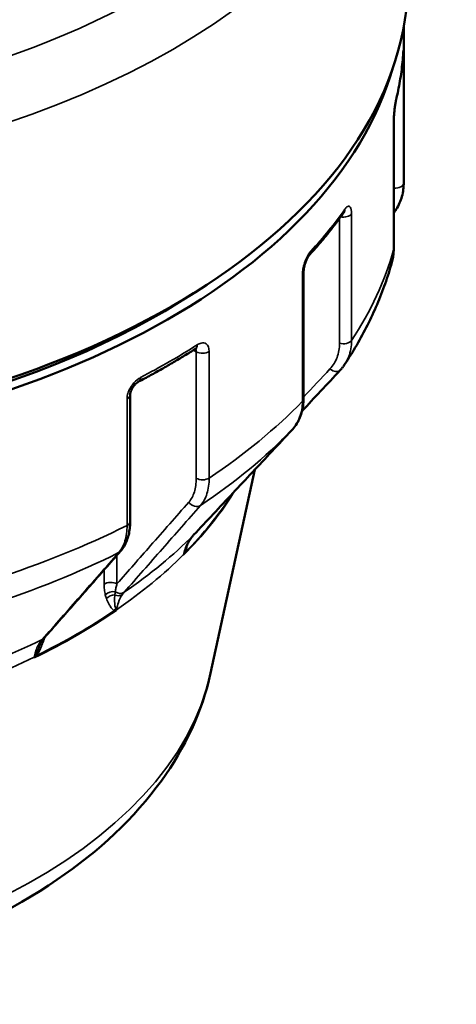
# Model space of a CAD drawing. Header units: millimetres. Extents: x 0 to 896, y -36 to 690.
# Tile 45 of 49: x 619 to 644, y 486 to 542. Entities that reach past the tile are written whole.
import ezdxf

# ---------------------------------------------------------------- set-up
doc = ezdxf.new("R2010")
doc.units = ezdxf.units.MM
doc.layers.add('Visible (ANSI)', color=7, linetype='Continuous', lineweight=50)
doc.layers.add('Visible Narrow (ANSI)', color=7, linetype='Continuous', lineweight=35)

msp = doc.modelspace()

# ---------------------------------------------------------------- linework, layer by layer
at = {"layer": 'Visible (ANSI)'}
for p, q in [((641.08, 541.215), (641.08, 532.712)), ((640.509, 528.597), (640.509, 535.767)), ((635.407, 520.121), (635.407, 527.292)), ((625.591, 513.164), (625.591, 520.335)), ((630.143, 504.576), (632.651, 516.108))]:
    msp.add_line(p, q, dxfattribs=at)
for centre, major_axis, ratio, start_param, end_param in [((595.83, 543.965), (45.5, 0), 0.57735, 3.476475, 6.283185), ((595.83, 543.148), (45.25, 0), 0.57735, 3.448486, 6.120835), ((595.83, 543.148), (-44.55, 0), 0.57735, 0.724875, 2.416718), ((632.623, 509.485), (-3.546, 2.793), 0.659242, 6.226813, 6.28819)]:
    msp.add_ellipse(centre, major_axis=major_axis, ratio=ratio, start_param=start_param, end_param=end_param, dxfattribs=at)
for points, knots in [([(641.048, 539.712), (641.05, 539.735), (641.051, 539.755), (641.054, 539.791), (641.055, 539.806), (641.057, 539.83), (641.058, 539.839), (641.058, 539.844), (641.059, 539.844), (641.059, 539.844)], [0, 0, 0, 0, 0.01236277, 0.01236277, 0.02472555, 0.02472555, 0.03708832, 0.03708832, 0.04049005, 0.04049005, 0.04049005, 0.04049005]), ([(640.643, 537.039), (640.686, 537.216), (640.725, 537.394), (640.798, 537.749), (640.831, 537.927), (640.891, 538.283), (640.918, 538.461), (640.966, 538.818), (640.987, 538.997), (641.022, 539.354), (641.037, 539.533), (641.048, 539.712)], [0.6478312, 0.6478312, 0.6478312, 0.6478312, 0.6679514, 0.6679514, 0.6880716, 0.6880716, 0.7081918, 0.7081918, 0.728312, 0.728312, 0.7484322, 0.7484322, 0.7484322, 0.7484322]), ([(640.509, 535.767), (640.509, 535.832), (640.511, 535.906), (640.518, 536.069), (640.524, 536.159), (640.539, 536.344), (640.549, 536.438), (640.571, 536.62), (640.583, 536.707), (640.607, 536.861), (640.619, 536.928), (640.635, 537.003), (640.639, 537.023), (640.643, 537.039)], [0, 0, 0, 0, 0.0272083, 0.0272083, 0.0563868, 0.0563868, 0.0864343, 0.0864343, 0.1166058, 0.1166058, 0.1457549, 0.1457549, 0.1572162, 0.1572162, 0.1572162, 0.1572162]), ([(641.08, 532.712), (641.08, 532.682), (641.08, 532.652), (641.08, 532.592), (641.079, 532.562), (641.079, 532.503), (641.078, 532.473), (641.078, 532.413), (641.077, 532.383), (641.076, 532.324), (641.075, 532.294), (641.074, 532.264)], [5.49778714, 5.49778714, 5.49778714, 5.49778714, 5.50070226, 5.50070226, 5.50361737, 5.50361737, 5.50653248, 5.50653248, 5.50944759, 5.50944759, 5.5123627, 5.5123627, 5.5123627, 5.5123627]), ([(641.074, 532.264), (641.071, 532.132), (641.058, 532), (641.015, 531.74), (640.984, 531.612), (640.905, 531.36), (640.856, 531.237), (640.742, 530.997), (640.677, 530.881), (640.573, 530.723), (640.542, 530.677), (640.509, 530.633)], [0.0072132, 0.0072132, 0.0072132, 0.0072132, 0.0471661, 0.0471661, 0.087119, 0.087119, 0.1270718, 0.1270718, 0.1670247, 0.1670247, 0.1835518, 0.1835518, 0.1835518, 0.1835518]), ([(635.754, 528.278), (635.897, 528.435), (636.037, 528.592), (636.313, 528.907), (636.448, 529.066), (636.712, 529.385), (636.842, 529.546), (637.095, 529.868), (637.219, 530.03), (637.462, 530.355), (637.58, 530.519), (637.696, 530.683)], [0.2987653, 0.2987653, 0.2987653, 0.2987653, 0.3188855, 0.3188855, 0.3390057, 0.3390057, 0.359126, 0.359126, 0.3792462, 0.3792462, 0.3993664, 0.3993664, 0.3993664, 0.3993664]), ([(637.696, 530.683), (637.704, 530.694), (637.71, 530.702), (637.714, 530.706), (637.714, 530.707), (637.714, 530.707)], [0, 0, 0, 0, 0.01326946, 0.01326946, 0.01818444, 0.01818444, 0.01818444, 0.01818444]), ([(640.405, 527.838), (640.418, 527.887), (640.431, 527.937), (640.453, 528.037), (640.463, 528.087), (640.48, 528.188), (640.486, 528.239), (640.498, 528.341), (640.502, 528.392), (640.507, 528.494), (640.509, 528.545), (640.509, 528.597)], [0.1293678, 0.1293678, 0.1293678, 0.1293678, 0.14488974, 0.14488974, 0.16041168, 0.16041168, 0.17593363, 0.17593363, 0.19145557, 0.19145557, 0.20697751, 0.20697751, 0.20697751, 0.20697751]), ([(635.407, 527.292), (635.407, 527.328), (635.409, 527.371), (635.42, 527.471), (635.43, 527.529), (635.458, 527.654), (635.476, 527.721), (635.521, 527.855), (635.547, 527.922), (635.601, 528.043), (635.63, 528.098), (635.684, 528.188), (635.708, 528.223), (635.738, 528.261), (635.747, 528.271), (635.754, 528.278)], [0, 0, 0, 0, 0.0211137, 0.0211137, 0.0450536, 0.0450536, 0.0708728, 0.0708728, 0.0974416, 0.0974416, 0.1233956, 0.1233956, 0.1470105, 0.1470105, 0.157216, 0.157216, 0.157216, 0.157216]), ([(640.405, 527.838), (640.292, 527.434), (640.165, 527.033), (639.885, 526.238), (639.731, 525.843), (639.399, 525.063), (639.219, 524.677), (638.836, 523.912), (638.632, 523.535), (638.2, 522.788), (637.972, 522.42), (637.733, 522.056)], [5.657883, 5.657883, 5.657883, 5.657883, 5.6984702, 5.6984702, 5.7390574, 5.7390574, 5.7796446, 5.7796446, 5.8202317, 5.8202317, 5.8608189, 5.8608189, 5.8608189, 5.8608189]), ([(626.073, 521.091), (626.298, 521.208), (626.522, 521.327), (626.964, 521.568), (627.182, 521.689), (627.616, 521.934), (627.831, 522.058), (628.256, 522.309), (628.467, 522.435), (628.883, 522.691), (629.089, 522.82), (629.293, 522.95)], [6.2328848, 6.2328848, 6.2328848, 6.2328848, 6.253005, 6.253005, 6.2731252, 6.2731252, 6.2932454, 6.2932454, 6.3133656, 6.3133656, 6.3334858, 6.3334858, 6.3334858, 6.3334858]), ([(629.293, 522.95), (629.31, 522.96), (629.324, 522.968), (629.344, 522.977), (629.351, 522.979), (629.352, 522.979), (629.352, 522.979), (629.352, 522.979)], [0, 0, 0, 0, 0.01572916, 0.01572916, 0.03145832, 0.03145832, 0.03340753, 0.03340753, 0.03340753, 0.03340753]), ([(637.733, 522.056), (637.718, 522.033), (637.703, 522.011), (637.671, 521.966), (637.655, 521.944), (637.621, 521.9), (637.605, 521.878), (637.57, 521.836), (637.552, 521.815), (637.516, 521.774), (637.498, 521.753), (637.479, 521.733)], [0.16292, 0.16292, 0.16292, 0.16292, 0.17173151, 0.17173151, 0.18054301, 0.18054301, 0.18935451, 0.18935451, 0.19816601, 0.19816601, 0.20697751, 0.20697751, 0.20697751, 0.20697751]), ([(637.479, 521.733), (637.109, 521.338), (636.74, 520.943), (636.021, 520.175), (635.672, 519.802), (635.323, 519.429)], [0, 0, 0, 0, 0.2190921, 0.2190921, 0.4258838, 0.4258838, 0.4258838, 0.4258838]), ([(625.591, 520.335), (625.591, 520.359), (625.594, 520.39), (625.607, 520.461), (625.617, 520.502), (625.649, 520.591), (625.67, 520.639), (625.721, 520.735), (625.752, 520.784), (625.82, 520.876), (625.858, 520.919), (625.932, 520.993), (625.97, 521.024), (626.029, 521.066), (626.053, 521.08), (626.073, 521.091)], [0, 0, 0, 0, 0.0210175, 0.0210175, 0.0431892, 0.0431892, 0.066715, 0.066715, 0.0912603, 0.0912603, 0.116089, 0.116089, 0.1402287, 0.1402287, 0.1572162, 0.1572162, 0.1572162, 0.1572162]), ([(634.732, 518.332), (634.82, 518.426), (634.9, 518.527), (635.044, 518.741), (635.108, 518.854), (635.217, 519.089), (635.262, 519.211), (635.335, 519.462), (635.362, 519.591), (635.398, 519.853), (635.407, 519.987), (635.407, 520.121)], [0, 0, 0, 0, 0.0413955, 0.0413955, 0.082791, 0.082791, 0.1241865, 0.1241865, 0.165582, 0.165582, 0.2069775, 0.2069775, 0.2069775, 0.2069775]), ([(629.186, 512.406), (629.556, 512.801), (629.926, 513.196), (630.665, 513.986), (631.035, 514.381), (631.775, 515.171), (632.144, 515.566), (632.884, 516.356), (633.253, 516.752), (633.993, 517.542), (634.362, 517.937), (634.732, 518.332)], [0, 0, 0, 0, 0.219092, 0.219092, 0.438184, 0.438184, 0.657276, 0.657276, 0.876368, 0.876368, 1.095461, 1.095461, 1.095461, 1.095461]), ([(625.046, 511.485), (625.121, 511.57), (625.189, 511.664), (625.307, 511.862), (625.359, 511.967), (625.445, 512.187), (625.481, 512.301), (625.537, 512.536), (625.557, 512.658), (625.585, 512.907), (625.591, 513.034), (625.591, 513.164)], [0, 0, 0, 0, 0.0413955, 0.0413955, 0.082791, 0.082791, 0.1241865, 0.1241865, 0.165582, 0.165582, 0.2069775, 0.2069775, 0.2069775, 0.2069775]), ([(628.736, 511.63), (628.751, 511.677), (628.768, 511.724), (628.804, 511.815), (628.823, 511.859), (628.865, 511.947), (628.887, 511.989), (628.934, 512.072), (628.959, 512.112), (629.011, 512.191), (629.039, 512.23), (629.068, 512.267)], [0.0982988, 0.0982988, 0.0982988, 0.0982988, 0.1223085, 0.1223085, 0.1463181, 0.1463181, 0.1703278, 0.1703278, 0.1943375, 0.1943375, 0.2183471, 0.2183471, 0.2183471, 0.2183471]), ([(620.719, 506.563), (621.007, 506.891), (621.296, 507.219), (621.873, 507.875), (622.161, 508.203), (622.738, 508.859), (623.027, 509.188), (623.604, 509.844), (623.892, 510.172), (624.469, 510.828), (624.757, 511.156), (625.046, 511.485)], [0, 0, 0, 0, 0.219092, 0.219092, 0.438184, 0.438184, 0.657276, 0.657276, 0.876368, 0.876368, 1.095461, 1.095461, 1.095461, 1.095461]), ([(620.473, 506.155), (620.482, 506.178), (620.492, 506.201), (620.512, 506.245), (620.522, 506.266), (620.544, 506.308), (620.555, 506.328), (620.577, 506.367), (620.589, 506.386), (620.612, 506.423), (620.624, 506.441), (620.636, 506.458)], [0.1467039, 0.1467039, 0.1467039, 0.1467039, 0.16103255, 0.16103255, 0.17536119, 0.17536119, 0.18968983, 0.18968983, 0.20401847, 0.20401847, 0.21834711, 0.21834711, 0.21834711, 0.21834711]), ([(620.636, 506.458), (620.642, 506.466), (620.647, 506.473), (620.658, 506.488), (620.663, 506.495), (620.674, 506.509), (620.68, 506.516), (620.691, 506.53), (620.696, 506.537), (620.707, 506.55), (620.713, 506.557), (620.719, 506.563)], [0.15668416, 0.15668416, 0.15668416, 0.15668416, 0.16287835, 0.16287835, 0.16907254, 0.16907254, 0.17526673, 0.17526673, 0.18146092, 0.18146092, 0.18765511, 0.18765511, 0.18765511, 0.18765511]), ([(630.143, 504.576), (629.672, 502.41), (628.704, 500.35), (625.833, 496.368), (623.821, 494.496), (618.887, 491.133), (615.891, 489.691), (609.341, 487.471), (605.782, 486.699), (598.485, 485.881), (594.751, 485.83), (587.438, 486.443), (583.86, 487.106), (577.172, 489.116), (574.066, 490.466), (568.652, 493.805), (566.338, 495.797), (563.098, 500.056), (562.022, 502.254), (561.517, 504.576)], [5.622712, 5.622712, 5.622712, 5.622712, 5.892186, 5.892186, 6.200609, 6.200609, 6.537857, 6.537857, 6.876759, 6.876759, 7.212766, 7.212766, 7.548546, 7.548546, 7.886959, 7.886959, 8.225583, 8.225583, 8.514455, 8.514455, 8.514455, 8.514455])]:
    msp.add_open_spline(points, degree=3, knots=knots, dxfattribs=at)
at = {"layer": 'Visible Narrow (ANSI)'}
for p, q in [((641.075, 532.331), (641.075, 539.501)), ((640.532, 536.253), (640.532, 532.048)), ((640.502, 535.721), (640.502, 528.551)), ((637.442, 530.331), (637.442, 523.261)), ((638.121, 523.42), (638.121, 530.59)), ((635.343, 527.151), (635.343, 519.98)), ((629.176, 522.875), (629.334, 522.784)), ((629.334, 522.784), (629.334, 515.614)), ((630.066, 515.629), (630.066, 522.799)), ((625.418, 520.116), (625.418, 512.946)), ((631.391, 514.708), (631.398, 514.741)), ((624.848, 509.64), (624.848, 511.259)), ((624.12, 510.432), (624.12, 509.628)), ((624.818, 508.136), (624.823, 508.168)), ((620.166, 505.48), (620.161, 505.448))]:
    msp.add_line(p, q, dxfattribs=at)
for centre, major_axis, ratio, start_param, end_param in [((595.83, 561.11), (43.868, 0), 0.57735, 3.973004, 7.020832), ((595.83, 558.478), (45.5, 0), 0.57735, 3.882701, 6.283185), ((595.83, 540.699), (45.25, 0), 0.57735, 6.145618, 6.246219), ((640.549, 539.744), (0.499, -0.032), 0.815939, 0, 0.052218), ((640.575, 539.506), (0.5, 0), 0.57735, 5.823554, 6.268609), ((640.157, 537.156), (0.486, -0.117), 0.808783, 0, 0.191558), ((640.009, 535.767), (0.5, 0), 0.57735, 6.123229, 6.283185), ((595.83, 532.712), (45.25, 0), 0.57735, 6.268609, 6.283185), ((640.575, 532.335), (0.5, 0), 0.57735, 4.625123, 6.268609), ((595.83, 540.699), (45.25, 0), 0.57735, 5.796552, 5.897154), ((637.287, 530.971), (0.409, -0.288), 0.756411, 0, 0.489287), ((637.654, 530.693), (0.5, 0), 0.57735, 4.411442, 5.919543), ((640.009, 528.597), (0.5, 0), 0.57735, 6.123229, 6.283185), ((635.385, 528.616), (0.369, -0.338), 0.721712, 0, 0.58432), ((595.83, 532.712), (45.25, 0), 0.57735, 5.919543, 6.123229), ((634.907, 527.292), (0.5, 0), 0.57735, 5.774163, 6.283185), ((595.83, 540.699), (-45.25, 0), 0.57735, 2.305894, 2.406495), ((629.024, 523.371), (0.269, -0.421), 0.605649, 0, 0.75895), ((637.654, 523.522), (0.5, 0), 0.57735, 4.276057, 5.919543), ((629.688, 522.988), (-0.5, 0), 0.57735, 0.785398, 2.428884), ((625.842, 521.534), (0.231, -0.443), 0.547591, 0, 0.809315), ((637.114, 522.075), (0.365, -0.342), 0.671638, 4.761184, 6.283185), ((625.091, 520.335), (0.5, 0), 0.57735, 5.425097, 6.283185), ((595.83, 532.712), (-45.25, 0), 0.57735, 2.428884, 2.632571), ((634.907, 520.121), (0.5, 0), 0.57735, 5.774163, 6.283185), ((595.83, 530.892), (44.571, 0), 0.57735, 5.571457, 5.773184), ((634.367, 518.674), (0.365, -0.342), 0.671638, 6.270832, 6.283185), ((629.688, 515.818), (0.5, 0), 0.57735, 3.926991, 5.570477), ((595.83, 522.184), (37.846, 0), 0.57735, 5.759736, 5.93397), ((595.83, 522.255), (37.853, 0), 0.57735, 5.764757, 5.928949), ((631.802, 514.574), (-0.224, -0.447), 0.95647, 4.881716, 4.955887), ((631.845, 514.549), (-0.351, -0.356), 0.97439, 5.103962, 5.164937), ((630.936, 514.909), (0.49, -0.101), 0.628628, 6.012644, 6.05628), ((595.83, 522.219), (37.853, 0), 0.57735, 5.933953, 5.938082), ((629.266, 514.468), (0.376, -0.33), 0.801346, 4.447589, 6.079533), ((625.091, 513.164), (0.5, 0), 0.57735, 5.425097, 6.283185), ((595.83, 532.712), (-45.25, 0), 0.57735, 2.079818, 2.283505), ((595.83, 523.473), (-38.471, 0), 0.57735, 2.441698, 2.619756), ((628.821, 512.748), (0.365, -0.342), 0.671623, 6.261412, 6.283185), ((628.673, 512.573), (0.395, -0.306), 0.672538, 6.195465, 6.283185), ((595.83, 530.892), (44.571, 0), 0.57735, 5.222391, 5.424118), ((595.83, 522.219), (37.853, 0), 0.57735, 5.584887, 5.759753), ((624.67, 511.815), (0.376, -0.33), 0.801346, 5.957236, 6.283185), ((628.189, 511.508), (0.49, -0.101), 0.628628, 5.884731, 5.928367), ((629.062, 511.104), (-0.45, 0.219), 0.070759, 0.274296, 0.335272), ((629.144, 511.282), (-0.463, 0.189), 0.153002, 0.138436, 0.421804), ((624.494, 509.436), (0.5, 0), 0.57735, 0.785398, 2.414893), ((624.561, 508.832), (-0.485, -0.122), 0.715447, 4.14014, 5.397826), ((624.94, 509.547), (0.375, -0.33), 0.801415, 4.902268, 6.089915), ((624.628, 508.615), (-0.47, -0.171), 0.751969, 4.243071, 5.325163), ((624.824, 509.4), (0.409, -0.288), 0.788769, 5.008575, 6.007239), ((595.83, 522.184), (-37.846, 0), 0.57735, 2.269077, 2.443312), ((595.83, 522.255), (37.853, 0), 0.57735, 5.415691, 5.579883), ((625.082, 507.934), (-0.196, -0.46), 0.84887, 4.383783, 4.667151), ((625.172, 507.895), (-0.24, -0.439), 0.894962, 4.598012, 4.658987), ((624.446, 508.422), (0.493, -0.083), 0.669087, 5.644191, 5.687828), ((595.83, 523.473), (-38.471, 0), 0.57735, 2.092633, 2.270691), ((620.227, 506.746), (0.409, -0.288), 0.788769, 5.858448, 6.283185), ((620.343, 506.894), (0.375, -0.33), 0.801415, 5.947986, 6.283185), ((595.83, 522.219), (37.853, 0), 0.57735, 5.235821, 5.410687), ((619.85, 505.768), (0.493, -0.083), 0.669087, 5.516278, 5.559915), ((620.516, 505.207), (-0.397, 0.305), 0.079531, 5.706179, 5.767154), ((620.635, 505.366), (-0.41, 0.287), 0.016747, 0.388997, 0.672365), ((595.83, 507.064), (34.583, 0), 0.57735, 3.266518, 6.15826)]:
    msp.add_ellipse(centre, major_axis=major_axis, ratio=ratio, start_param=start_param, end_param=end_param, dxfattribs=at)
for points, knots in [([(641.075, 539.501), (641.075, 539.546), (641.075, 539.589), (641.074, 539.775), (641.073, 539.875), (641.067, 539.934), (641.064, 539.92), (641.056, 539.838), (641.053, 539.792), (641.049, 539.733)], [-0.1572184, -0.1572184, -0.1572184, -0.1572184, -0.1407205, -0.1407205, -0.0781781, -0.0781781, -0.0300685, -0.0300685, 0, 0, 0, 0]), ([(640.653, 537.116), (640.623, 536.993), (640.592, 536.812), (640.549, 536.477), (640.534, 536.338), (640.515, 536.095), (640.509, 535.991), (640.503, 535.833), (640.502, 535.775), (640.502, 535.721)], [-0.1572162, -0.1572162, -0.1572162, -0.1572162, -0.0930799, -0.0930799, -0.0517111, -0.0517111, -0.0198889, -0.0198889, 0, 0, 0, 0]), ([(638.121, 530.59), (638.121, 530.635), (638.119, 530.677), (638.104, 530.866), (638.068, 530.969), (637.972, 531.038), (637.919, 531.031), (637.826, 530.958), (637.788, 530.916), (637.75, 530.862)], [-0.1572181, -0.1572181, -0.1572181, -0.1572181, -0.1407205, -0.1407205, -0.0781781, -0.0781781, -0.0300685, -0.0300685, 0, 0, 0, 0]), ([(635.827, 528.481), (635.726, 528.371), (635.623, 528.203), (635.486, 527.886), (635.441, 527.753), (635.382, 527.519), (635.363, 527.417), (635.347, 527.262), (635.343, 527.205), (635.343, 527.151)], [-0.157216, -0.157216, -0.157216, -0.157216, -0.0928996, -0.0928996, -0.0516109, -0.0516109, -0.0198504, -0.0198504, 0, 0, 0, 0]), ([(630.066, 522.799), (630.066, 522.998), (630.005, 523.154), (629.821, 523.285), (629.721, 523.3), (629.541, 523.257), (629.468, 523.225), (629.395, 523.178)], [-0.1572173, -0.1572173, -0.1572173, -0.1572173, -0.0843852, -0.0843852, -0.0324559, -0.0324559, 0, 0, 0, 0]), ([(637.442, 523.261), (637.442, 522.979), (637.396, 522.71), (637.213, 522.22), (637.077, 522), (636.903, 521.813)], [0, 0, 0, 0, 0.1035134, 0.1035134, 0.2069775, 0.2069775, 0.2069775, 0.2069775]), ([(637.733, 522.056), (637.826, 522.197), (637.903, 522.349), (638.067, 522.79), (638.121, 523.098), (638.121, 523.42)], [-0.16292, -0.16292, -0.16292, -0.16292, -0.1035134, -0.1035134, 0, 0, 0, 0]), ([(626.177, 521.32), (626.148, 521.305), (626.118, 521.287), (625.956, 521.182), (625.827, 521.06), (625.637, 520.808), (625.567, 520.688), (625.477, 520.471), (625.449, 520.375), (625.423, 520.226), (625.418, 520.17), (625.418, 520.116)], [-0.1572162, -0.1572162, -0.1572162, -0.1572162, -0.1452999, -0.1452999, -0.0920915, -0.0920915, -0.0511619, -0.0511619, -0.0196777, -0.0196777, 0, 0, 0, 0]), ([(635.343, 519.98), (635.343, 519.659), (635.29, 519.351), (635.082, 518.793), (634.928, 518.542), (634.729, 518.329)], [-0.2069775, -0.2069775, -0.2069775, -0.2069775, -0.1034888, -0.1034888, 0, 0, 0, 0]), ([(634.729, 518.329), (633.805, 517.341), (632.88, 516.353), (631.031, 514.377), (630.106, 513.389), (629.181, 512.401)], [-1.095461, -1.095461, -1.095461, -1.095461, -0.54773, -0.54773, 0, 0, 0, 0]), ([(629.334, 515.614), (629.334, 515.332), (629.298, 515.071), (629.155, 514.614), (629.049, 514.419), (628.913, 514.264)], [0, 0, 0, 0, 0.103605, 0.103605, 0.2069775, 0.2069775, 0.2069775, 0.2069775]), ([(629.581, 514.084), (629.737, 514.262), (629.86, 514.486), (630.024, 515.008), (630.066, 515.307), (630.066, 515.629)], [-0.2069775, -0.2069775, -0.2069775, -0.2069775, -0.103605, -0.103605, 0, 0, 0, 0]), ([(631.333, 514.674), (631.341, 514.678), (631.35, 514.683), (631.365, 514.692), (631.373, 514.697), (631.379, 514.701)], [-0.01981211, -0.01981211, -0.01981211, -0.01981211, -0.00990606, -0.00990606, 0, 0, 0, 0]), ([(631.379, 514.701), (631.381, 514.702), (631.384, 514.703), (631.387, 514.705), (631.389, 514.706), (631.391, 514.708)], [-0.006149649, -0.006149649, -0.006149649, -0.006149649, -0.003060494, -0.003060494, 0.000028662, 0.000028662, 0.000028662, 0.000028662]), ([(631.391, 514.708), (631.391, 514.711), (631.391, 514.715), (631.391, 514.722), (631.391, 514.725), (631.39, 514.729)], [-0.000028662, -0.000028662, -0.000028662, -0.000028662, 0.003060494, 0.003060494, 0.006149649, 0.006149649, 0.006149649, 0.006149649]), ([(628.913, 514.264), (628.192, 513.444), (627.471, 512.623), (626.116, 511.082), (625.482, 510.361), (624.848, 509.64)], [0, 0, 0, 0, 0.54773, 0.54773, 1.029261, 1.029261, 1.029261, 1.029261]), ([(625.257, 509.165), (625.978, 509.985), (626.699, 510.804), (628.14, 512.444), (628.86, 513.264), (629.581, 514.084)], [-1.095461, -1.095461, -1.095461, -1.095461, -0.54773, -0.54773, 0, 0, 0, 0]), ([(625.418, 512.946), (625.418, 512.624), (625.377, 512.326), (625.216, 511.805), (625.096, 511.582), (624.941, 511.406)], [-0.2069775, -0.2069775, -0.2069775, -0.2069775, -0.1034888, -0.1034888, 0, 0, 0, 0]), ([(629.048, 512.245), (628.9, 512.055), (628.784, 511.84), (628.666, 511.507), (628.637, 511.402), (628.615, 511.295)], [-0.2183471, -0.2183471, -0.2183471, -0.2183471, -0.1091736, -0.1091736, -0.0616704, -0.0616704, -0.0616704, -0.0616704]), ([(628.709, 511.425), (628.724, 511.463), (628.738, 511.501), (628.772, 511.601), (628.791, 511.663), (628.832, 511.805), (628.854, 511.884), (628.874, 511.964)], [0, 0, 0, 0, 0.01226309, 0.01226309, 0.03188404, 0.03188404, 0.05685178, 0.05685178, 0.05685178, 0.05685178]), ([(624.941, 511.406), (624.22, 510.585), (623.498, 509.764), (622.055, 508.123), (621.333, 507.303), (620.611, 506.483)], [-1.095461, -1.095461, -1.095461, -1.095461, -0.54773, -0.54773, 0, 0, 0, 0]), ([(628.625, 511.306), (628.623, 511.298), (628.62, 511.291), (628.614, 511.276), (628.611, 511.269), (628.608, 511.262)], [0, 0, 0, 0, 0.003089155, 0.003089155, 0.00617831, 0.00617831, 0.00617831, 0.00617831]), ([(628.608, 511.262), (628.612, 511.268), (628.616, 511.274), (628.625, 511.287), (628.629, 511.293), (628.633, 511.3)], [-0.00617831, -0.00617831, -0.00617831, -0.00617831, -0.003089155, -0.003089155, 0, 0, 0, 0]), ([(628.681, 511.459), (628.672, 511.434), (628.663, 511.408), (628.645, 511.357), (628.635, 511.332), (628.625, 511.306)], [-0.01981211, -0.01981211, -0.01981211, -0.01981211, -0.00990606, -0.00990606, 0, 0, 0, 0]), ([(628.633, 511.3), (628.646, 511.32), (628.659, 511.341), (628.685, 511.383), (628.697, 511.404), (628.709, 511.425)], [0, 0, 0, 0, 0.00990606, 0.00990606, 0.01981211, 0.01981211, 0.01981211, 0.01981211]), ([(628.736, 511.63), (628.729, 511.606), (628.721, 511.582), (628.703, 511.524), (628.692, 511.491), (628.681, 511.459)], [-0.02094274, -0.02094274, -0.02094274, -0.02094274, -0.01226309, -0.01226309, 0, 0, 0, 0]), ([(624.12, 509.628), (624.12, 509.519), (624.126, 509.413), (624.148, 509.211), (624.164, 509.114), (624.187, 509.023)], [-0.08028521, -0.08028521, -0.08028521, -0.08028521, -0.0401426, -0.0401426, 0, 0, 0, 0]), ([(624.751, 509.189), (624.761, 509.259), (624.774, 509.332), (624.807, 509.483), (624.826, 509.561), (624.848, 509.64)], [0, 0, 0, 0, 0.0401426, 0.0401426, 0.08028521, 0.08028521, 0.08028521, 0.08028521]), ([(624.726, 509.007), (624.729, 509.037), (624.732, 509.067), (624.741, 509.127), (624.745, 509.159), (624.751, 509.189)], [0, 0, 0, 0, 0.01627289, 0.01627289, 0.03345504, 0.03345504, 0.03345504, 0.03345504]), ([(624.187, 509.023), (624.197, 508.984), (624.207, 508.946), (624.229, 508.874), (624.241, 508.839), (624.253, 508.806)], [-0.03345504, -0.03345504, -0.03345504, -0.03345504, -0.01627289, -0.01627289, 0, 0, 0, 0]), ([(624.253, 508.806), (624.29, 508.703), (624.332, 508.606), (624.411, 508.457), (624.445, 508.4), (624.509, 508.305), (624.538, 508.266), (624.594, 508.202), (624.619, 508.176), (624.663, 508.141), (624.681, 508.129), (624.701, 508.12)], [-0.1402877, -0.1402877, -0.1402877, -0.1402877, -0.0905507, -0.0905507, -0.0573913, -0.0573913, -0.031884, -0.031884, -0.0122631, -0.0122631, 0, 0, 0, 0]), ([(624.776, 508.239), (624.768, 508.256), (624.762, 508.275), (624.748, 508.328), (624.741, 508.363), (624.728, 508.446), (624.723, 508.494), (624.714, 508.605), (624.712, 508.668), (624.712, 508.824), (624.717, 508.916), (624.726, 509.007)], [0, 0, 0, 0, 0.0122631, 0.0122631, 0.031884, 0.031884, 0.0573913, 0.0573913, 0.0905507, 0.0905507, 0.1402877, 0.1402877, 0.1402877, 0.1402877]), ([(624.823, 508.168), (624.848, 508.318), (624.884, 508.459), (624.989, 508.756), (625.064, 508.905), (625.155, 509.035)], [-0.1566767, -0.1566767, -0.1566767, -0.1566767, -0.0876162, -0.0876162, 0, 0, 0, 0]), ([(624.701, 508.12), (624.717, 508.122), (624.733, 508.124), (624.763, 508.129), (624.778, 508.132), (624.792, 508.133)], [-0.01981211, -0.01981211, -0.01981211, -0.01981211, -0.00990606, -0.00990606, 0, 0, 0, 0]), ([(624.809, 508.159), (624.804, 508.173), (624.799, 508.186), (624.788, 508.213), (624.782, 508.226), (624.776, 508.239)], [0, 0, 0, 0, 0.00990606, 0.00990606, 0.01981211, 0.01981211, 0.01981211, 0.01981211]), ([(624.792, 508.133), (624.797, 508.134), (624.801, 508.134), (624.809, 508.135), (624.814, 508.136), (624.818, 508.136)], [-0.006149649, -0.006149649, -0.006149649, -0.006149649, -0.003060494, -0.003060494, 0.000028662, 0.000028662, 0.000028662, 0.000028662]), ([(624.818, 508.136), (624.816, 508.14), (624.815, 508.144), (624.812, 508.151), (624.81, 508.155), (624.809, 508.159)], [-0.000028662, -0.000028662, -0.000028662, -0.000028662, 0.003060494, 0.003060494, 0.006149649, 0.006149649, 0.006149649, 0.006149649]), ([(620.506, 506.351), (620.391, 506.188), (620.299, 505.995), (620.207, 505.682), (620.184, 505.583), (620.166, 505.48)], [-0.2183471, -0.2183471, -0.2183471, -0.2183471, -0.1091736, -0.1091736, -0.0616704, -0.0616704, -0.0616704, -0.0616704]), ([(620.311, 505.586), (620.334, 505.619), (620.356, 505.654), (620.408, 505.745), (620.437, 505.803), (620.502, 505.935), (620.536, 506.011), (620.61, 506.185), (620.649, 506.284), (620.714, 506.461), (620.741, 506.539), (620.766, 506.617)], [0, 0, 0, 0, 0.0122631, 0.0122631, 0.031884, 0.031884, 0.0573913, 0.0573913, 0.0905507, 0.0905507, 0.1165274, 0.1165274, 0.1165274, 0.1165274]), ([(620.473, 506.155), (620.461, 506.127), (620.45, 506.099), (620.412, 506.005), (620.385, 505.939), (620.338, 505.821), (620.317, 505.769), (620.282, 505.688), (620.268, 505.658), (620.254, 505.629)], [-0.06831731, -0.06831731, -0.06831731, -0.06831731, -0.05739127, -0.05739127, -0.03188404, -0.03188404, -0.01226309, -0.01226309, 0, 0, 0, 0]), ([(620.183, 505.488), (620.179, 505.481), (620.176, 505.474), (620.168, 505.461), (620.165, 505.454), (620.161, 505.448)], [0, 0, 0, 0, 0.003089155, 0.003089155, 0.00617831, 0.00617831, 0.00617831, 0.00617831]), ([(620.161, 505.448), (620.167, 505.453), (620.173, 505.458), (620.185, 505.469), (620.191, 505.474), (620.197, 505.48)], [-0.00617831, -0.00617831, -0.00617831, -0.00617831, -0.003089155, -0.003089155, 0, 0, 0, 0]), ([(620.254, 505.629), (620.242, 505.605), (620.231, 505.582), (620.207, 505.535), (620.195, 505.512), (620.183, 505.488)], [-0.01981211, -0.01981211, -0.01981211, -0.01981211, -0.00990606, -0.00990606, 0, 0, 0, 0]), ([(620.197, 505.48), (620.215, 505.497), (620.235, 505.515), (620.274, 505.55), (620.292, 505.568), (620.311, 505.586)], [0, 0, 0, 0, 0.00990606, 0.00990606, 0.01981211, 0.01981211, 0.01981211, 0.01981211])]:
    msp.add_open_spline(points, degree=3, knots=knots, dxfattribs=at)
for points in [[(640.532, 532.048), (640.532, 531.939), (640.524, 531.83), (640.509, 531.722)], [(641.074, 532.264), (641.075, 532.286), (641.075, 532.309), (641.075, 532.331)], [(640.502, 528.551), (640.502, 528.309), (640.469, 528.07), (640.405, 527.838)], [(629.296, 522.952), (629.321, 522.911), (629.334, 522.853), (629.334, 522.784)], [(636.903, 521.813), (636.404, 521.28), (635.905, 520.747), (635.407, 520.214)], [(631.319, 514.684), (631.323, 514.68), (631.328, 514.677), (631.333, 514.674)], [(631.39, 514.729), (631.39, 514.74), (631.389, 514.749), (631.389, 514.759)], [(631.398, 514.741), (631.401, 514.753), (631.403, 514.765), (631.406, 514.777)], [(629.181, 512.401), (629.134, 512.351), (629.09, 512.299), (629.048, 512.245)], [(628.615, 511.295), (628.613, 511.284), (628.61, 511.273), (628.608, 511.262)], [(625.155, 509.035), (625.187, 509.081), (625.221, 509.124), (625.257, 509.165)], [(620.611, 506.483), (620.574, 506.441), (620.539, 506.397), (620.506, 506.351)]]:
    msp.add_open_spline(points, degree=3, dxfattribs=at)

doc.saveas('drawing.dxf')
